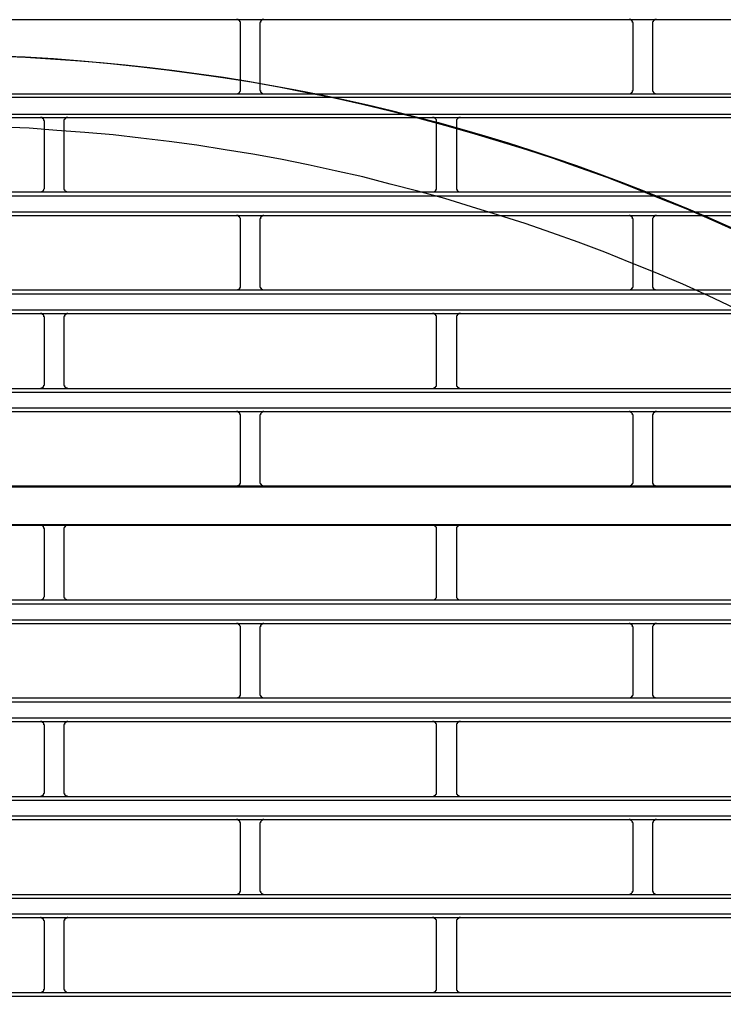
# Model space of a CAD drawing. Header units: millimetres. Extents: x 39871 to 53385, y 51832 to 57813.
# Tile 72 of 88: x 48562 to 48598, y 52806 to 52856. Entities that reach past the tile are written whole.
import ezdxf

# ---------------------------------------------------------------- set-up
doc = ezdxf.new("R2010")
doc.units = ezdxf.units.MM
doc.layers.add('AQUAREA', color=7, linetype='Continuous')

# ---------------------------------------------------------------- blocks, each defined once
blk = doc.blocks.new('SPLIT')
at = {"layer": 'AQUAREA'}
for points in [[(24343.87, -387.03), (24842.41, -387.03)], [(24641.51, -387.52), (24641.51, -387.45), (24641.51, -387.38), (24641.51, -387.31), (24641.44, -387.31), (24641.44, -387.24), (24641.44, -387.17), (24641.37, -387.17), (24641.37, -387.1), (24641.3, -387.1), (24641.23, -387.1), (24641.23, -387.03), (24641.16, -387.03), (24641.09, -387.03), (24641.02, -387.03)], [(24644.45, -387.03), (24644.45, -387.03), (24644.38, -387.03), (24644.31, -387.03), (24644.24, -387.03), (24644.24, -387.1), (24644.17, -387.1), (24644.1, -387.17), (24644.1, -387.24), (24644.03, -387.24), (24644.03, -387.31), (24644.03, -387.38), (24643.96, -387.38), (24643.96, -387.45), (24643.96, -387.52)], [(24691.14, -387.52), (24691.14, -387.45), (24691.14, -387.38), (24691.07, -387.38), (24691.07, -387.31), (24691.07, -387.24), (24691, -387.24), (24691, -387.17), (24690.93, -387.1), (24690.86, -387.1), (24690.86, -387.03), (24690.79, -387.03), (24690.72, -387.03), (24690.65, -387.03)], [(24694.08, -387.03), (24694.08, -387.03), (24694.01, -387.03), (24693.94, -387.03), (24693.87, -387.03), (24693.87, -387.1), (24693.8, -387.1), (24693.73, -387.1), (24693.73, -387.17), (24693.66, -387.17), (24693.66, -387.24), (24693.66, -387.31), (24693.59, -387.31), (24693.59, -387.38), (24693.59, -387.45), (24693.59, -387.52)], [(24641.51, -395.92), (24641.51, -387.52)], [(24643.96, -387.52), (24643.96, -395.92)], [(24691.14, -395.92), (24691.14, -387.52)], [(24693.59, -387.52), (24693.59, -395.92)], [(24704.44, -413.84), (24701.15, -412.37), (24697.86, -410.97), (24694.5, -409.64), (24691.21, -408.31), (24687.85, -406.98), (24684.49, -405.79), (24681.06, -404.6), (24677.7, -403.48), (24674.27, -402.43), (24670.77, -401.38), (24667.34, -400.4), (24663.91, -399.49), (24660.41, -398.58), (24656.91, -397.74), (24653.41, -396.97), (24649.91, -396.27), (24646.34, -395.57), (24642.84, -394.94), (24639.27, -394.38), (24635.7, -393.89), (24632.2, -393.4), (24628.63, -392.98), (24625.06, -392.63), (24621.42, -392.28), (24617.85, -392), (24614.28, -391.79), (24610.71, -391.65)], [(24308.59, -396.41), (24877.69, -396.41)], [(24308.59, -396.83), (24877.69, -396.83)], [(24641.02, -396.41), (24641.02, -396.41), (24641.09, -396.41), (24641.16, -396.41), (24641.23, -396.41), (24641.23, -396.34), (24641.3, -396.34), (24641.3, -396.27), (24641.37, -396.27), (24641.37, -396.2), (24641.44, -396.2), (24641.44, -396.13), (24641.51, -396.06), (24641.51, -395.99), (24641.51, -395.92)], [(24643.96, -395.92), (24643.96, -395.92), (24643.96, -395.99), (24644.03, -395.99), (24644.03, -396.06), (24644.03, -396.13), (24644.03, -396.2), (24644.1, -396.2), (24644.1, -396.27), (24644.17, -396.27), (24644.17, -396.34), (24644.24, -396.34), (24644.31, -396.41), (24644.38, -396.41), (24644.45, -396.41)], [(24690.65, -396.41), (24690.65, -396.41), (24690.72, -396.41), (24690.79, -396.41), (24690.86, -396.34), (24690.93, -396.34), (24690.93, -396.27), (24691, -396.27), (24691, -396.2), (24691.07, -396.2), (24691.07, -396.13), (24691.07, -396.06), (24691.07, -395.99), (24691.14, -395.99), (24691.14, -395.92)], [(24693.59, -395.92), (24693.59, -395.92), (24693.59, -395.99), (24693.59, -396.06), (24693.66, -396.13), (24693.66, -396.2), (24693.73, -396.2), (24693.73, -396.27), (24693.8, -396.27), (24693.8, -396.34), (24693.87, -396.34), (24693.87, -396.41), (24693.94, -396.41), (24694.01, -396.41), (24694.08, -396.41)], [(24308.59, -399), (24877.69, -399)], [(24308.59, -399.42), (24877.69, -399.42)], [(24616.73, -399.91), (24616.73, -399.91), (24616.73, -399.84), (24616.66, -399.77), (24616.66, -399.7), (24616.66, -399.63), (24616.59, -399.63), (24616.59, -399.56), (24616.52, -399.56), (24616.52, -399.49), (24616.45, -399.49), (24616.45, -399.42), (24616.38, -399.42), (24616.31, -399.42), (24616.24, -399.42)], [(24619.67, -399.42), (24619.67, -399.42), (24619.6, -399.42), (24619.53, -399.42), (24619.46, -399.42), (24619.46, -399.49), (24619.39, -399.49), (24619.32, -399.49), (24619.32, -399.56), (24619.25, -399.63), (24619.25, -399.7), (24619.18, -399.7), (24619.18, -399.77), (24619.18, -399.84), (24619.18, -399.91)], [(24666.29, -399.91), (24666.29, -399.91), (24666.29, -399.84), (24666.29, -399.77), (24666.29, -399.7), (24666.22, -399.63), (24666.22, -399.56), (24666.15, -399.56), (24666.15, -399.49), (24666.08, -399.49), (24666.01, -399.42), (24665.94, -399.42), (24665.87, -399.42), (24665.8, -399.42)], [(24669.3, -399.42), (24669.3, -399.42), (24669.23, -399.42), (24669.16, -399.42), (24669.09, -399.42), (24669.02, -399.49), (24668.95, -399.49), (24668.95, -399.56), (24668.88, -399.56), (24668.88, -399.63), (24668.81, -399.7), (24668.81, -399.77), (24668.81, -399.84), (24668.81, -399.91)], [(24703.95, -423.5), (24700.66, -421.96), (24697.44, -420.49), (24694.15, -419.09), (24690.86, -417.76), (24687.57, -416.43), (24684.21, -415.17), (24680.85, -413.98), (24677.49, -412.79), (24674.13, -411.74), (24670.7, -410.69), (24667.34, -409.64), (24663.91, -408.73), (24660.41, -407.82), (24656.98, -406.91), (24653.48, -406.14), (24650.05, -405.37), (24646.55, -404.67), (24643.05, -404.04), (24639.55, -403.48), (24635.98, -402.92), (24632.48, -402.43), (24628.91, -402.01), (24625.41, -401.59), (24621.84, -401.31), (24618.27, -401.03), (24614.77, -400.75), (24611.2, -400.61)], [(24616.73, -408.31), (24616.73, -399.91)], [(24619.18, -399.91), (24619.18, -408.31)], [(24666.29, -408.31), (24666.29, -399.91)], [(24668.81, -399.91), (24668.81, -408.31)], [(24616.24, -408.8), (24616.24, -408.8), (24616.31, -408.8), (24616.38, -408.8), (24616.45, -408.8), (24616.45, -408.73), (24616.52, -408.73), (24616.52, -408.66), (24616.59, -408.66), (24616.59, -408.59), (24616.66, -408.59), (24616.66, -408.52), (24616.66, -408.45), (24616.73, -408.38), (24616.73, -408.31)], [(24619.18, -408.31), (24619.18, -408.31), (24619.18, -408.38), (24619.18, -408.45), (24619.18, -408.52), (24619.25, -408.52), (24619.25, -408.59), (24619.32, -408.66), (24619.32, -408.73), (24619.39, -408.73), (24619.46, -408.73), (24619.46, -408.8), (24619.53, -408.8), (24619.6, -408.8), (24619.67, -408.8)], [(24665.8, -408.8), (24665.8, -408.8), (24665.87, -408.8), (24665.94, -408.8), (24666.01, -408.8), (24666.08, -408.73), (24666.15, -408.73), (24666.15, -408.66), (24666.22, -408.66), (24666.22, -408.59), (24666.22, -408.52), (24666.29, -408.52), (24666.29, -408.45), (24666.29, -408.38), (24666.29, -408.31)], [(24668.81, -408.31), (24668.81, -408.31), (24668.81, -408.38), (24668.81, -408.45), (24668.81, -408.52), (24668.88, -408.52), (24668.88, -408.59), (24668.88, -408.66), (24668.95, -408.66), (24668.95, -408.73), (24669.02, -408.73), (24669.09, -408.8), (24669.16, -408.8), (24669.23, -408.8), (24669.3, -408.8)], [(24308.59, -408.8), (24877.69, -408.8)], [(24308.59, -409.29), (24877.69, -409.29)], [(24308.59, -411.32), (24877.69, -411.32)], [(24308.59, -411.81), (24877.69, -411.81)], [(24641.51, -412.3), (24641.51, -412.3), (24641.51, -412.23), (24641.51, -412.16), (24641.44, -412.09), (24641.44, -412.02), (24641.37, -412.02), (24641.37, -411.95), (24641.3, -411.95), (24641.3, -411.88), (24641.23, -411.88), (24641.23, -411.81), (24641.16, -411.81), (24641.09, -411.81), (24641.02, -411.81)], [(24644.45, -411.81), (24644.45, -411.81), (24644.38, -411.81), (24644.31, -411.81), (24644.24, -411.88), (24644.17, -411.88), (24644.17, -411.95), (24644.1, -411.95), (24644.1, -412.02), (24644.03, -412.02), (24644.03, -412.09), (24644.03, -412.16), (24644.03, -412.23), (24643.96, -412.23), (24643.96, -412.3)], [(24691.14, -412.3), (24691.14, -412.3), (24691.14, -412.23), (24691.07, -412.23), (24691.07, -412.16), (24691.07, -412.09), (24691.07, -412.02), (24691, -412.02), (24691, -411.95), (24690.93, -411.95), (24690.93, -411.88), (24690.86, -411.88), (24690.79, -411.81), (24690.72, -411.81), (24690.65, -411.81)], [(24694.08, -411.81), (24694.08, -411.81), (24694.01, -411.81), (24693.94, -411.81), (24693.87, -411.81), (24693.87, -411.88), (24693.8, -411.88), (24693.8, -411.95), (24693.73, -411.95), (24693.73, -412.02), (24693.66, -412.02), (24693.66, -412.09), (24693.59, -412.16), (24693.59, -412.23), (24693.59, -412.3)], [(24641.51, -420.7), (24641.51, -412.3)], [(24643.96, -412.3), (24643.96, -420.7)], [(24691.14, -420.7), (24691.14, -412.3)], [(24693.59, -412.3), (24693.59, -420.7)], [(24641.02, -421.19), (24641.02, -421.19), (24641.09, -421.19), (24641.16, -421.19), (24641.23, -421.19), (24641.23, -421.12), (24641.3, -421.12), (24641.37, -421.12), (24641.37, -421.05), (24641.44, -421.05), (24641.44, -420.98), (24641.44, -420.91), (24641.51, -420.91), (24641.51, -420.84), (24641.51, -420.77), (24641.51, -420.7)], [(24643.96, -420.7), (24643.96, -420.77), (24643.96, -420.84), (24644.03, -420.84), (24644.03, -420.91), (24644.03, -420.98), (24644.1, -420.98), (24644.1, -421.05), (24644.17, -421.12), (24644.24, -421.12), (24644.24, -421.19), (24644.31, -421.19), (24644.38, -421.19), (24644.45, -421.19)], [(24690.65, -421.19), (24690.65, -421.19), (24690.72, -421.19), (24690.79, -421.19), (24690.86, -421.19), (24690.86, -421.12), (24690.93, -421.12), (24691, -421.05), (24691, -420.98), (24691.07, -420.98), (24691.07, -420.91), (24691.07, -420.84), (24691.14, -420.84), (24691.14, -420.77), (24691.14, -420.7)], [(24693.59, -420.7), (24693.59, -420.77), (24693.59, -420.84), (24693.59, -420.91), (24693.66, -420.91), (24693.66, -420.98), (24693.66, -421.05), (24693.73, -421.05), (24693.73, -421.12), (24693.8, -421.12), (24693.87, -421.12), (24693.87, -421.19), (24693.94, -421.19), (24694.01, -421.19), (24694.08, -421.19)], [(24308.59, -421.19), (24877.69, -421.19)], [(24308.59, -421.68), (24877.69, -421.68)], [(24308.59, -423.71), (24877.69, -423.71)], [(24308.59, -424.2), (24877.69, -424.2)], [(24616.73, -424.69), (24616.73, -424.69), (24616.73, -424.62), (24616.66, -424.62), (24616.66, -424.55), (24616.66, -424.48), (24616.66, -424.41), (24616.59, -424.41), (24616.59, -424.34), (24616.52, -424.34), (24616.52, -424.27), (24616.45, -424.27), (24616.38, -424.27), (24616.38, -424.2), (24616.31, -424.2), (24616.24, -424.2)], [(24619.67, -424.2), (24619.67, -424.2), (24619.6, -424.2), (24619.53, -424.2), (24619.46, -424.27), (24619.39, -424.27), (24619.39, -424.34), (24619.32, -424.34), (24619.32, -424.41), (24619.25, -424.41), (24619.25, -424.48), (24619.25, -424.55), (24619.18, -424.55), (24619.18, -424.62), (24619.18, -424.69)], [(24666.29, -424.69), (24666.29, -424.69), (24666.29, -424.62), (24666.29, -424.55), (24666.29, -424.48), (24666.22, -424.48), (24666.22, -424.41), (24666.22, -424.34), (24666.15, -424.34), (24666.08, -424.27), (24666.01, -424.27), (24666.01, -424.2), (24665.94, -424.2), (24665.87, -424.2), (24665.8, -424.2)], [(24669.3, -424.2), (24669.3, -424.2), (24669.23, -424.2), (24669.16, -424.2), (24669.09, -424.2), (24669.09, -424.27), (24669.02, -424.27), (24668.95, -424.34), (24668.88, -424.34), (24668.88, -424.41), (24668.88, -424.48), (24668.81, -424.48), (24668.81, -424.55), (24668.81, -424.62), (24668.81, -424.69)], [(24616.73, -433.16), (24616.73, -424.69)], [(24619.18, -424.69), (24619.18, -433.16)], [(24666.29, -433.16), (24666.29, -424.69)], [(24668.81, -424.69), (24668.81, -433.16)], [(24616.24, -433.65), (24616.24, -433.65), (24616.31, -433.65), (24616.31, -433.58), (24616.38, -433.58), (24616.45, -433.58), (24616.52, -433.51), (24616.59, -433.51), (24616.59, -433.44), (24616.59, -433.37), (24616.66, -433.37), (24616.66, -433.3), (24616.66, -433.23), (24616.73, -433.23), (24616.73, -433.16)], [(24619.18, -433.16), (24619.18, -433.16), (24619.18, -433.23), (24619.18, -433.3), (24619.25, -433.3), (24619.25, -433.37), (24619.25, -433.44), (24619.32, -433.44), (24619.32, -433.51), (24619.39, -433.51), (24619.39, -433.58), (24619.46, -433.58), (24619.53, -433.58), (24619.6, -433.58), (24619.6, -433.65), (24619.67, -433.65)], [(24665.8, -433.65), (24665.8, -433.65), (24665.87, -433.65), (24665.94, -433.65), (24665.94, -433.58), (24666.01, -433.58), (24666.08, -433.58), (24666.08, -433.51), (24666.15, -433.51), (24666.15, -433.44), (24666.22, -433.44), (24666.22, -433.37), (24666.29, -433.37), (24666.29, -433.3), (24666.29, -433.23), (24666.29, -433.16)], [(24668.81, -433.16), (24668.81, -433.16), (24668.81, -433.23), (24668.81, -433.3), (24668.81, -433.37), (24668.88, -433.37), (24668.88, -433.44), (24668.95, -433.44), (24668.95, -433.51), (24669.02, -433.51), (24669.02, -433.58), (24669.09, -433.58), (24669.16, -433.58), (24669.16, -433.65), (24669.23, -433.65), (24669.3, -433.65)], [(24308.59, -433.65), (24877.69, -433.65)], [(24308.59, -434.14), (24877.69, -434.14)], [(24308.59, -436.1), (24877.69, -436.1)], [(24308.59, -436.59), (24877.69, -436.59)], [(24641.51, -437.08), (24641.51, -437.08), (24641.51, -437.01), (24641.51, -436.94), (24641.44, -436.94), (24641.44, -436.87), (24641.44, -436.8), (24641.37, -436.8), (24641.37, -436.73), (24641.3, -436.73), (24641.3, -436.66), (24641.23, -436.66), (24641.16, -436.66), (24641.16, -436.59), (24641.09, -436.59), (24641.02, -436.59)], [(24644.45, -436.59), (24644.45, -436.59), (24644.38, -436.59), (24644.31, -436.59), (24644.31, -436.66), (24644.24, -436.66), (24644.17, -436.66), (24644.17, -436.73), (24644.1, -436.73), (24644.1, -436.8), (24644.03, -436.87), (24644.03, -436.94), (24644.03, -437.01), (24643.96, -437.01), (24643.96, -437.08)], [(24691.14, -437.08), (24691.14, -437.08), (24691.14, -437.01), (24691.07, -437.01), (24691.07, -436.94), (24691.07, -436.87), (24691, -436.8), (24691, -436.73), (24690.93, -436.73), (24690.93, -436.66), (24690.86, -436.66), (24690.79, -436.66), (24690.79, -436.59), (24690.72, -436.59), (24690.65, -436.59)], [(24694.08, -436.59), (24694.08, -436.59), (24694.01, -436.59), (24693.94, -436.59), (24693.94, -436.66), (24693.87, -436.66), (24693.8, -436.66), (24693.8, -436.73), (24693.73, -436.73), (24693.73, -436.8), (24693.66, -436.8), (24693.66, -436.87), (24693.66, -436.94), (24693.59, -436.94), (24693.59, -437.01), (24693.59, -437.08)], [(24641.51, -445.48), (24641.51, -437.08)], [(24643.96, -437.08), (24643.96, -445.48)], [(24691.14, -445.48), (24691.14, -437.08)], [(24693.59, -437.08), (24693.59, -445.48)], [(24641.02, -445.97), (24641.02, -445.97), (24641.09, -445.97), (24641.16, -445.97), (24641.23, -445.97), (24641.23, -445.9), (24641.3, -445.9), (24641.37, -445.9), (24641.37, -445.83), (24641.44, -445.83), (24641.44, -445.76), (24641.44, -445.69), (24641.51, -445.69), (24641.51, -445.62), (24641.51, -445.55), (24641.51, -445.48)], [(24643.96, -445.48), (24643.96, -445.55), (24643.96, -445.62), (24644.03, -445.62), (24644.03, -445.69), (24644.03, -445.76), (24644.1, -445.76), (24644.1, -445.83), (24644.17, -445.83), (24644.17, -445.9), (24644.24, -445.9), (24644.24, -445.97), (24644.31, -445.97), (24644.38, -445.97), (24644.45, -445.97)], [(24690.65, -445.97), (24690.65, -445.97), (24690.72, -445.97), (24690.79, -445.97), (24690.86, -445.97), (24690.86, -445.9), (24690.93, -445.9), (24690.93, -445.83), (24691, -445.83), (24691, -445.76), (24691.07, -445.76), (24691.07, -445.69), (24691.07, -445.62), (24691.14, -445.62), (24691.14, -445.55), (24691.14, -445.48)], [(24693.59, -445.48), (24693.59, -445.55), (24693.59, -445.62), (24693.59, -445.69), (24693.66, -445.69), (24693.66, -445.76), (24693.66, -445.83), (24693.73, -445.83), (24693.73, -445.9), (24693.8, -445.9), (24693.87, -445.9), (24693.87, -445.97), (24693.94, -445.97), (24694.01, -445.97), (24694.08, -445.97)], [(24308.59, -446.11), (24877.69, -446.11)], [(24591.39, -445.97), (24641.02, -445.97)], [(24641.02, -445.97), (24690.65, -445.97)], [(24690.65, -445.97), (24740.21, -445.97)], [(24308.59, -450.87), (24877.69, -450.87)], [(24566.6, -450.94), (24616.24, -450.94)], [(24616.24, -450.94), (24665.8, -450.94)], [(24616.73, -451.43), (24616.73, -451.43), (24616.73, -451.36), (24616.66, -451.36), (24616.66, -451.29), (24616.66, -451.22), (24616.59, -451.22), (24616.59, -451.15), (24616.59, -451.08), (24616.52, -451.08), (24616.45, -451.01), (24616.38, -451.01), (24616.31, -451.01), (24616.31, -450.94), (24616.24, -450.94)], [(24616.73, -459.9), (24616.73, -451.43)], [(24619.67, -450.94), (24619.67, -450.94), (24619.6, -450.94), (24619.6, -451.01), (24619.53, -451.01), (24619.46, -451.01), (24619.39, -451.01), (24619.39, -451.08), (24619.32, -451.08), (24619.32, -451.15), (24619.25, -451.15), (24619.25, -451.22), (24619.25, -451.29), (24619.18, -451.29), (24619.18, -451.36), (24619.18, -451.43)], [(24619.18, -451.43), (24619.18, -459.9)], [(24665.8, -450.94), (24715.43, -450.94)], [(24666.29, -451.43), (24666.29, -451.43), (24666.29, -451.36), (24666.29, -451.29), (24666.29, -451.22), (24666.22, -451.22), (24666.22, -451.15), (24666.15, -451.15), (24666.15, -451.08), (24666.08, -451.08), (24666.08, -451.01), (24666.01, -451.01), (24665.94, -451.01), (24665.94, -450.94), (24665.87, -450.94), (24665.8, -450.94)], [(24666.29, -459.9), (24666.29, -451.43)], [(24669.3, -450.94), (24669.3, -450.94), (24669.23, -450.94), (24669.16, -450.94), (24669.16, -451.01), (24669.09, -451.01), (24669.02, -451.01), (24669.02, -451.08), (24668.95, -451.08), (24668.95, -451.15), (24668.88, -451.15), (24668.88, -451.22), (24668.81, -451.22), (24668.81, -451.29), (24668.81, -451.36), (24668.81, -451.43)], [(24668.81, -451.43), (24668.81, -459.9)], [(24308.59, -460.39), (24877.69, -460.39)], [(24616.24, -460.39), (24616.24, -460.39), (24616.31, -460.39), (24616.38, -460.39), (24616.45, -460.39), (24616.45, -460.32), (24616.52, -460.32), (24616.52, -460.25), (24616.59, -460.25), (24616.59, -460.18), (24616.66, -460.18), (24616.66, -460.11), (24616.66, -460.04), (24616.73, -459.97), (24616.73, -459.9)], [(24619.18, -459.9), (24619.18, -459.9), (24619.18, -459.97), (24619.18, -460.04), (24619.18, -460.11), (24619.25, -460.11), (24619.25, -460.18), (24619.32, -460.25), (24619.32, -460.32), (24619.39, -460.32), (24619.46, -460.32), (24619.46, -460.39), (24619.53, -460.39), (24619.6, -460.39), (24619.67, -460.39)], [(24665.8, -460.39), (24665.8, -460.39), (24665.87, -460.39), (24665.94, -460.39), (24666.01, -460.39), (24666.08, -460.32), (24666.15, -460.32), (24666.15, -460.25), (24666.22, -460.25), (24666.22, -460.18), (24666.29, -460.11), (24666.29, -460.04), (24666.29, -459.97), (24666.29, -459.9)], [(24668.81, -459.9), (24668.81, -459.9), (24668.81, -459.97), (24668.81, -460.04), (24668.81, -460.11), (24668.88, -460.18), (24668.88, -460.25), (24668.95, -460.25), (24668.95, -460.32), (24669.02, -460.32), (24669.09, -460.39), (24669.16, -460.39), (24669.23, -460.39), (24669.3, -460.39)], [(24308.59, -460.88), (24877.69, -460.88)], [(24308.59, -462.91), (24877.69, -462.91)], [(24308.59, -463.4), (24877.69, -463.4)], [(24641.51, -463.89), (24641.51, -463.89), (24641.51, -463.82), (24641.51, -463.75), (24641.44, -463.68), (24641.44, -463.61), (24641.37, -463.61), (24641.37, -463.54), (24641.3, -463.54), (24641.3, -463.47), (24641.23, -463.47), (24641.23, -463.4), (24641.16, -463.4), (24641.09, -463.4), (24641.02, -463.4)], [(24641.51, -472.29), (24641.51, -463.89)], [(24644.45, -463.4), (24644.45, -463.4), (24644.38, -463.4), (24644.31, -463.4), (24644.24, -463.47), (24644.17, -463.47), (24644.17, -463.54), (24644.1, -463.54), (24644.1, -463.61), (24644.03, -463.61), (24644.03, -463.68), (24644.03, -463.75), (24644.03, -463.82), (24643.96, -463.82), (24643.96, -463.89)], [(24643.96, -463.89), (24643.96, -472.29)], [(24691.14, -463.89), (24691.14, -463.89), (24691.14, -463.82), (24691.07, -463.82), (24691.07, -463.75), (24691.07, -463.68), (24691.07, -463.61), (24691, -463.61), (24691, -463.54), (24690.93, -463.54), (24690.93, -463.47), (24690.86, -463.47), (24690.79, -463.4), (24690.72, -463.4), (24690.65, -463.4)], [(24691.14, -472.29), (24691.14, -463.89)], [(24694.08, -463.4), (24694.08, -463.4), (24694.01, -463.4), (24693.94, -463.4), (24693.87, -463.4), (24693.87, -463.47), (24693.8, -463.47), (24693.8, -463.54), (24693.73, -463.54), (24693.73, -463.61), (24693.66, -463.61), (24693.66, -463.68), (24693.59, -463.75), (24693.59, -463.82), (24693.59, -463.89)], [(24693.59, -463.89), (24693.59, -472.29)], [(24308.59, -472.78), (24877.69, -472.78)], [(24641.02, -472.78), (24641.02, -472.78), (24641.09, -472.78), (24641.16, -472.78), (24641.23, -472.78), (24641.23, -472.71), (24641.3, -472.71), (24641.37, -472.71), (24641.37, -472.64), (24641.44, -472.64), (24641.44, -472.57), (24641.44, -472.5), (24641.51, -472.5), (24641.51, -472.43), (24641.51, -472.36), (24641.51, -472.29)], [(24643.96, -472.29), (24643.96, -472.36), (24643.96, -472.43), (24644.03, -472.43), (24644.03, -472.5), (24644.03, -472.57), (24644.1, -472.57), (24644.1, -472.64), (24644.17, -472.71), (24644.24, -472.71), (24644.24, -472.78), (24644.31, -472.78), (24644.38, -472.78), (24644.45, -472.78)], [(24690.65, -472.78), (24690.65, -472.78), (24690.72, -472.78), (24690.79, -472.78), (24690.86, -472.78), (24690.86, -472.71), (24690.93, -472.71), (24691, -472.64), (24691, -472.57), (24691.07, -472.57), (24691.07, -472.5), (24691.07, -472.43), (24691.14, -472.43), (24691.14, -472.36), (24691.14, -472.29)], [(24693.59, -472.29), (24693.59, -472.36), (24693.59, -472.43), (24693.59, -472.5), (24693.66, -472.5), (24693.66, -472.57), (24693.66, -472.64), (24693.73, -472.64), (24693.73, -472.71), (24693.8, -472.71), (24693.87, -472.71), (24693.87, -472.78), (24693.94, -472.78), (24694.01, -472.78), (24694.08, -472.78)], [(24308.59, -473.27), (24877.69, -473.27)], [(24308.59, -475.3), (24877.69, -475.3)], [(24308.59, -475.79), (24877.69, -475.79)], [(24616.73, -476.28), (24616.73, -476.28), (24616.73, -476.21), (24616.66, -476.21), (24616.66, -476.14), (24616.66, -476.07), (24616.66, -476), (24616.59, -476), (24616.59, -475.93), (24616.52, -475.93), (24616.52, -475.86), (24616.45, -475.86), (24616.38, -475.86), (24616.38, -475.79), (24616.31, -475.79), (24616.24, -475.79)], [(24616.73, -484.75), (24616.73, -476.28)], [(24619.67, -475.79), (24619.67, -475.79), (24619.6, -475.79), (24619.53, -475.79), (24619.46, -475.86), (24619.39, -475.86), (24619.39, -475.93), (24619.32, -475.93), (24619.32, -476), (24619.25, -476), (24619.25, -476.07), (24619.25, -476.14), (24619.18, -476.14), (24619.18, -476.21), (24619.18, -476.28)], [(24619.18, -476.28), (24619.18, -484.75)], [(24666.29, -476.28), (24666.29, -476.28), (24666.29, -476.21), (24666.29, -476.14), (24666.29, -476.07), (24666.22, -476.07), (24666.22, -476), (24666.22, -475.93), (24666.15, -475.93), (24666.08, -475.86), (24666.01, -475.86), (24666.01, -475.79), (24665.94, -475.79), (24665.87, -475.79), (24665.8, -475.79)], [(24666.29, -484.75), (24666.29, -476.28)], [(24669.3, -475.79), (24669.3, -475.79), (24669.23, -475.79), (24669.16, -475.79), (24669.09, -475.79), (24669.09, -475.86), (24669.02, -475.86), (24668.95, -475.93), (24668.88, -475.93), (24668.88, -476), (24668.88, -476.07), (24668.81, -476.07), (24668.81, -476.14), (24668.81, -476.21), (24668.81, -476.28)], [(24668.81, -476.28), (24668.81, -484.75)], [(24308.59, -485.24), (24877.69, -485.24)], [(24616.24, -485.24), (24616.24, -485.24), (24616.31, -485.24), (24616.31, -485.17), (24616.38, -485.17), (24616.45, -485.17), (24616.52, -485.1), (24616.59, -485.1), (24616.59, -485.03), (24616.59, -484.96), (24616.66, -484.96), (24616.66, -484.89), (24616.66, -484.82), (24616.73, -484.82), (24616.73, -484.75)], [(24619.18, -484.75), (24619.18, -484.75), (24619.18, -484.82), (24619.18, -484.89), (24619.25, -484.89), (24619.25, -484.96), (24619.25, -485.03), (24619.32, -485.03), (24619.32, -485.1), (24619.39, -485.1), (24619.39, -485.17), (24619.46, -485.17), (24619.53, -485.17), (24619.6, -485.17), (24619.6, -485.24), (24619.67, -485.24)], [(24665.8, -485.24), (24665.8, -485.24), (24665.87, -485.24), (24665.94, -485.24), (24665.94, -485.17), (24666.01, -485.17), (24666.08, -485.17), (24666.08, -485.1), (24666.15, -485.1), (24666.15, -485.03), (24666.22, -485.03), (24666.22, -484.96), (24666.29, -484.96), (24666.29, -484.89), (24666.29, -484.82), (24666.29, -484.75)], [(24668.81, -484.75), (24668.81, -484.75), (24668.81, -484.82), (24668.81, -484.89), (24668.81, -484.96), (24668.88, -484.96), (24668.88, -485.03), (24668.95, -485.03), (24668.95, -485.1), (24669.02, -485.1), (24669.02, -485.17), (24669.09, -485.17), (24669.16, -485.17), (24669.16, -485.24), (24669.23, -485.24), (24669.3, -485.24)], [(24308.59, -485.73), (24877.69, -485.73)], [(24308.59, -487.69), (24877.69, -487.69)], [(24308.59, -488.18), (24877.69, -488.18)], [(24641.51, -488.67), (24641.51, -488.67), (24641.51, -488.6), (24641.51, -488.53), (24641.44, -488.53), (24641.44, -488.46), (24641.44, -488.39), (24641.37, -488.39), (24641.37, -488.32), (24641.3, -488.32), (24641.3, -488.25), (24641.23, -488.25), (24641.16, -488.25), (24641.16, -488.18), (24641.09, -488.18), (24641.02, -488.18)], [(24641.51, -497.14), (24641.51, -488.67)], [(24644.45, -488.18), (24644.45, -488.18), (24644.38, -488.18), (24644.31, -488.18), (24644.31, -488.25), (24644.24, -488.25), (24644.17, -488.25), (24644.17, -488.32), (24644.1, -488.32), (24644.1, -488.39), (24644.03, -488.46), (24644.03, -488.53), (24644.03, -488.6), (24643.96, -488.6), (24643.96, -488.67)], [(24643.96, -488.67), (24643.96, -497.14)], [(24691.14, -488.67), (24691.14, -488.67), (24691.14, -488.6), (24691.07, -488.6), (24691.07, -488.53), (24691.07, -488.46), (24691, -488.39), (24691, -488.32), (24690.93, -488.32), (24690.93, -488.25), (24690.86, -488.25), (24690.79, -488.25), (24690.79, -488.18), (24690.72, -488.18), (24690.65, -488.18)], [(24691.14, -497.14), (24691.14, -488.67)], [(24694.08, -488.18), (24694.08, -488.18), (24694.01, -488.18), (24693.94, -488.18), (24693.94, -488.25), (24693.87, -488.25), (24693.8, -488.25), (24693.8, -488.32), (24693.73, -488.32), (24693.73, -488.39), (24693.66, -488.39), (24693.66, -488.46), (24693.66, -488.53), (24693.59, -488.53), (24693.59, -488.6), (24693.59, -488.67)], [(24693.59, -488.67), (24693.59, -497.14)], [(24308.59, -497.63), (24877.69, -497.63)], [(24641.02, -497.63), (24641.02, -497.63), (24641.09, -497.63), (24641.16, -497.63), (24641.16, -497.56), (24641.23, -497.56), (24641.3, -497.56), (24641.3, -497.49), (24641.37, -497.49), (24641.37, -497.42), (24641.44, -497.42), (24641.44, -497.35), (24641.44, -497.28), (24641.51, -497.28), (24641.51, -497.21), (24641.51, -497.14)], [(24643.96, -497.14), (24643.96, -497.14), (24643.96, -497.21), (24644.03, -497.21), (24644.03, -497.28), (24644.03, -497.35), (24644.1, -497.42), (24644.1, -497.49), (24644.17, -497.49), (24644.17, -497.56), (24644.24, -497.56), (24644.31, -497.56), (24644.31, -497.63), (24644.38, -497.63), (24644.45, -497.63)], [(24690.65, -497.63), (24690.65, -497.63), (24690.72, -497.63), (24690.79, -497.63), (24690.79, -497.56), (24690.86, -497.56), (24690.93, -497.56), (24690.93, -497.49), (24691, -497.49), (24691, -497.42), (24691.07, -497.35), (24691.07, -497.28), (24691.07, -497.21), (24691.14, -497.21), (24691.14, -497.14)], [(24693.59, -497.14), (24693.59, -497.14), (24693.59, -497.21), (24693.59, -497.28), (24693.66, -497.28), (24693.66, -497.35), (24693.66, -497.42), (24693.73, -497.42), (24693.73, -497.49), (24693.8, -497.49), (24693.8, -497.56), (24693.87, -497.56), (24693.94, -497.56), (24693.94, -497.63), (24694.01, -497.63), (24694.08, -497.63)], [(24308.59, -498.12), (24877.69, -498.12)], [(24308.59, -500.08), (24877.69, -500.08)], [(24308.59, -500.57), (24877.69, -500.57)], [(24616.73, -501.06), (24616.73, -501.06), (24616.73, -500.99), (24616.66, -500.99), (24616.66, -500.92), (24616.66, -500.85), (24616.59, -500.85), (24616.59, -500.78), (24616.59, -500.71), (24616.52, -500.71), (24616.45, -500.64), (24616.38, -500.64), (24616.31, -500.64), (24616.31, -500.57), (24616.24, -500.57)], [(24616.73, -509.53), (24616.73, -501.06)], [(24619.67, -500.57), (24619.67, -500.57), (24619.6, -500.57), (24619.6, -500.64), (24619.53, -500.64), (24619.46, -500.64), (24619.39, -500.64), (24619.39, -500.71), (24619.32, -500.71), (24619.32, -500.78), (24619.25, -500.78), (24619.25, -500.85), (24619.25, -500.92), (24619.18, -500.92), (24619.18, -500.99), (24619.18, -501.06)], [(24619.18, -501.06), (24619.18, -509.53)], [(24666.29, -501.06), (24666.29, -501.06), (24666.29, -500.99), (24666.29, -500.92), (24666.29, -500.85), (24666.22, -500.85), (24666.22, -500.78), (24666.15, -500.78), (24666.15, -500.71), (24666.08, -500.71), (24666.08, -500.64), (24666.01, -500.64), (24665.94, -500.64), (24665.94, -500.57), (24665.87, -500.57), (24665.8, -500.57)], [(24666.29, -509.53), (24666.29, -501.06)], [(24669.3, -500.57), (24669.3, -500.57), (24669.23, -500.57), (24669.16, -500.57), (24669.16, -500.64), (24669.09, -500.64), (24669.02, -500.64), (24669.02, -500.71), (24668.95, -500.71), (24668.95, -500.78), (24668.88, -500.78), (24668.88, -500.85), (24668.81, -500.85), (24668.81, -500.92), (24668.81, -500.99), (24668.81, -501.06)], [(24668.81, -501.06), (24668.81, -509.53)], [(24308.59, -510.02), (24877.69, -510.02)], [(24616.24, -510.02), (24616.24, -510.02), (24616.31, -510.02), (24616.38, -510.02), (24616.38, -509.95), (24616.45, -509.95), (24616.52, -509.95), (24616.52, -509.88), (24616.59, -509.88), (24616.59, -509.81), (24616.66, -509.81), (24616.66, -509.74), (24616.66, -509.67), (24616.66, -509.6), (24616.73, -509.6), (24616.73, -509.53)], [(24619.18, -509.53), (24619.18, -509.53), (24619.18, -509.6), (24619.18, -509.67), (24619.25, -509.67), (24619.25, -509.74), (24619.25, -509.81), (24619.32, -509.81), (24619.32, -509.88), (24619.39, -509.88), (24619.39, -509.95), (24619.46, -509.95), (24619.53, -510.02), (24619.6, -510.02), (24619.67, -510.02)], [(24665.8, -510.02), (24665.8, -510.02), (24665.87, -510.02), (24665.94, -510.02), (24666.01, -510.02), (24666.01, -509.95), (24666.08, -509.95), (24666.15, -509.88), (24666.22, -509.88), (24666.22, -509.81), (24666.22, -509.74), (24666.29, -509.74), (24666.29, -509.67), (24666.29, -509.6), (24666.29, -509.53)], [(24668.81, -509.53), (24668.81, -509.53), (24668.81, -509.6), (24668.81, -509.67), (24668.81, -509.74), (24668.88, -509.74), (24668.88, -509.81), (24668.88, -509.88), (24668.95, -509.88), (24669.02, -509.95), (24669.09, -509.95), (24669.09, -510.02), (24669.16, -510.02), (24669.23, -510.02), (24669.3, -510.02)], [(24308.59, -510.51), (24877.69, -510.51)]]:
    blk.add_lwpolyline(points, dxfattribs=at)
blk.add_open_spline([(24849.6, -639.5), (24849.6, -502.51), (24738.55, -391.46), (24601.57, -391.46), (24464.58, -391.46), (24353.54, -502.51), (24353.54, -639.5), (24353.54, -776.48), (24464.58, -887.53), (24601.57, -887.53), (24738.55, -887.53), (24849.6, -776.48), (24849.6, -639.5)], degree=3, knots=[0, 0, 0, 0, 1, 1, 1, 2, 2, 2, 3, 3, 3, 4, 4, 4, 4], dxfattribs=at)

msp = doc.modelspace()

# ---------------------------------------------------------------- block references
at = {"lineweight": 13, "xscale": 0.4, "yscale": 0.4, "zscale": 0.4}
msp.add_blockref('SPLIT', (38716.626, 53010.774), dxfattribs=at)

doc.saveas('drawing.dxf')
